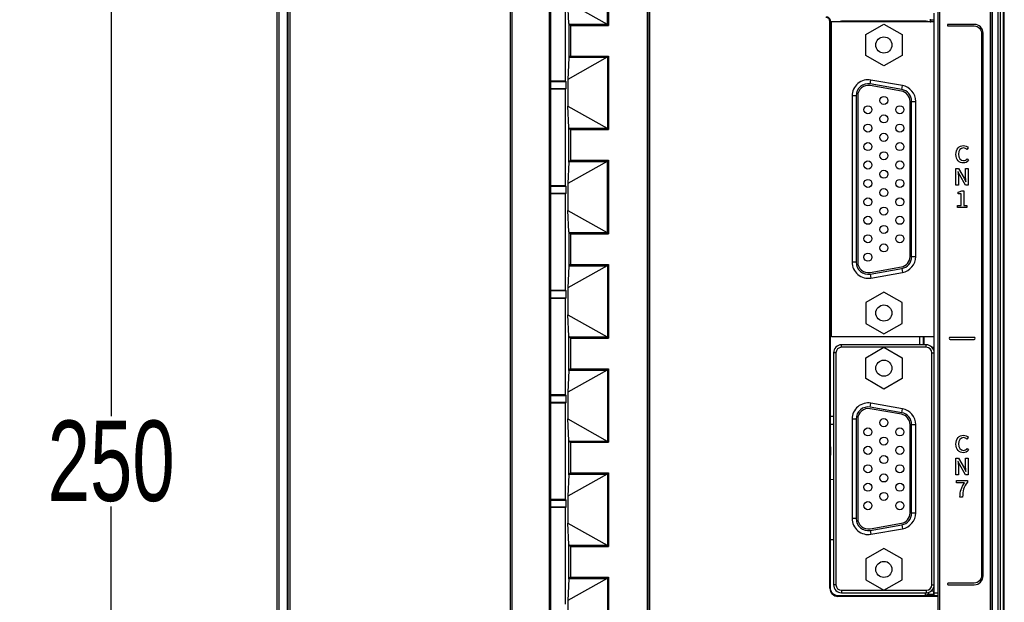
# Model space of a CAD drawing. Header units: millimetres. Extents: x -57 to 1892, y -935 to -279.
# Tile 23 of 41: x 1093 to 1216, y -507 to -434. Entities that reach past the tile are written whole.
import ezdxf

# ---------------------------------------------------------------- set-up
doc = ezdxf.new("R2010")
doc.units = ezdxf.units.MM
doc.header["$LTSCALE"] = 30.734
doc.header["$PDMODE"] = 3
doc.header["$PDSIZE"] = 2
doc.layers.get('0').update_dxf_attribs({"linetype": 'CONTINUOUS'})
doc.layers.get('Defpoints').update_dxf_attribs({"linetype": 'CONTINUOUS'})
for name, color, linetype in [('00_COMPONENTS', 7, 'CONTINUOUS'), ('02___PRT_ALL_AXES', 7, 'CONTINUOUS'), ('03___PRT_ALL_CURVES', 7, 'CONTINUOUS'), ('08_ALL_DRAFTS', 7, 'CONTINUOUS'), ('09_ALL_ROUNDS', 7, 'CONTINUOUS'), ('10_ALL_CHAMFER', 7, 'CONTINUOUS'), ('ECAD_05020012', 7, 'CONTINUOUS'), ('ECAD_05020249', 7, 'CONTINUOUS'), ('ECAD_05025212', 7, 'CONTINUOUS'), ('ECAD_08030001', 7, 'CONTINUOUS'), ('ECAD_09030176', 7, 'CONTINUOUS'), ('ECAD_11011001', 7, 'CONTINUOUS'), ('ECAD_15160126', 7, 'CONTINUOUS'), ('ECAD_15160269', 7, 'CONTINUOUS'), ('ECAD_28010001', 7, 'CONTINUOUS'), ('layer 3', 7, 'CONTINUOUS'), ('标注', 2, 'CONTINUOUS')]:
    doc.layers.add(name, color=color, linetype=linetype)
doc.styles.get("Standard").update_dxf_attribs({"font": 'txt', "width": 0.707})
doc.dimstyles.get("Standard").update_dxf_attribs({"dimtxt": 10, "dimasz": 4, "dimexe": 2, "dimexo": 0, "dimtad": 0, "dimtih": 1, "dimtoh": 1, "dimdec": 1, "dimdsep": 46, "dimtxsty": 'Standard', "dimcen": 0.09, "dimclrd": 256, "dimclre": 256, "dimclrt": 256, "dimadec": 0, "dimazin": 0, "dimtp": 0.01, "dimtm": 0.01, "dimtfac": 1, "dimtdec": 1, "dimtofl": 0, "dimtmove": 0, "dimatfit": 3, "dimfxl": 0, "dimtolj": 1, "dimarcsym": 0})

# ---------------------------------------------------------------- blocks, each defined once
blk = doc.blocks.new('*D39')
at = {"layer": 'Defpoints', "color": 0}
for p in [(1125.94, -364.35), (1104.74, -614.35), (1125.94, -614.35)]:
    blk.add_point(p, dxfattribs=at)
at = {"layer": '标注', "lineweight": -2}
for p, q in [((1125.94, -364.35), (1102.74, -364.35)), ((1104.74, -368.35), (1104.74, -483.72)), ((1104.74, -610.35), (1104.74, -494.97)), ((1125.94, -614.35), (1102.74, -614.35))]:
    blk.add_line(p, q, dxfattribs=at)
at = {"layer": '标注'}
for points in [[(1105.4, -368.35), (1104.07, -368.35), (1104.74, -364.35)], [(1104.07, -610.35), (1105.4, -610.35), (1104.74, -614.35)]]:
    blk.add_solid(points, dxfattribs=at)
at = {"layer": '标注', "color": 0, "insert": (1104.74, -489.35), "char_height": 10, "attachment_point": 5}
blk.add_mtext('\\A1;{\\A1;250}', dxfattribs=at)

msp = doc.modelspace()

# ---------------------------------------------------------------- linework, layer by layer
at = {"color": 7, "linetype": 'Continuous'}
for p, q in [((1214.84, -364.35), (1214.84, -614.35)), ((1215.14, -364.65), (1215.14, -614.05)), ((1215.56, -613.99), (1215.56, -364.71)), ((1215.64, -614.05), (1215.64, -364.65)), ((1125.61, -581.37), (1125.61, -392.35)), ((1126.96, -581.41), (1126.96, -392.31)), ((1154.34, -581.41), (1154.34, -392.31)), ((1125.31, -392.65), (1125.31, -581.07)), ((1126.64, -581.07), (1126.64, -392.65)), ((1126.66, -392.61), (1126.66, -581.11)), ((1154.53, -581.11), (1154.53, -392.61)), ((1159.14, -392.74), (1159.14, -580.98)), ((1159.25, -392.74), (1159.25, -580.98)), ((1159.34, -579.9), (1159.34, -392.83)), ((1171.34, -613.66), (1171.34, -397.26)), ((1171.54, -613.66), (1171.54, -397.26)), ((1171.57, -397.23), (1171.57, -613.69)), ((1166.39, -435.07), (1166.39, -426.17)), ((1166.51, -426.05), (1166.51, -435.19)), ((1161.58, -434.95), (1161.44, -432.29)), ((1161.44, -432.29), (1166.34, -435.03)), ((1161.58, -434.95), (1161.58, -439.22)), ((1161.61, -435.03), (1166.34, -435.03)), ((1161.78, -435.19), (1161.78, -438.99)), ((1161.78, -435.19), (1166.51, -435.19)), ((1166.42, -435.1), (1166.51, -435.19)), ((1166.34, -439.15), (1161.44, -441.89)), ((1161.58, -439.22), (1161.44, -441.89)), ((1161.61, -439.15), (1166.34, -439.15)), ((1161.78, -438.99), (1166.51, -438.99)), ((1166.39, -439.11), (1166.39, -448.01)), ((1166.51, -438.99), (1166.51, -448.13)), ((1161.44, -441.89), (1161.44, -445.23)), ((1161.58, -447.89), (1161.44, -445.23)), ((1161.44, -445.23), (1166.34, -447.97)), ((1161.58, -452.16), (1161.58, -447.89)), ((1161.61, -447.97), (1166.34, -447.97)), ((1161.78, -448.13), (1161.78, -451.93)), ((1161.78, -448.13), (1166.51, -448.13)), ((1166.42, -448.04), (1166.51, -448.13)), ((1166.34, -452.09), (1161.44, -454.83)), ((1161.58, -452.16), (1161.44, -454.83)), ((1161.61, -452.09), (1166.34, -452.09)), ((1161.78, -451.93), (1166.51, -451.93)), ((1166.39, -460.96), (1166.39, -452.05)), ((1166.51, -451.93), (1166.51, -461.08)), ((1161.44, -454.83), (1161.44, -458.18)), ((1161.58, -460.84), (1161.44, -458.18)), ((1161.44, -458.18), (1166.34, -460.92)), ((1161.58, -460.84), (1161.58, -465.11)), ((1161.61, -460.92), (1166.34, -460.92)), ((1161.78, -461.08), (1161.78, -464.88)), ((1161.78, -461.08), (1166.51, -461.08)), ((1166.42, -460.99), (1166.51, -461.08)), ((1166.34, -465.04), (1161.44, -467.78)), ((1161.58, -465.11), (1161.44, -467.78)), ((1161.61, -465.04), (1166.34, -465.04)), ((1161.78, -464.88), (1166.51, -464.88)), ((1166.39, -465), (1166.39, -473.92)), ((1166.51, -464.88), (1166.51, -474.04)), ((1161.44, -467.78), (1161.44, -471.14)), ((1161.58, -473.8), (1161.44, -471.14)), ((1161.44, -471.14), (1166.34, -473.88)), ((1161.58, -478.07), (1161.58, -473.8)), ((1161.61, -473.88), (1166.34, -473.88)), ((1161.78, -474.04), (1161.78, -477.84)), ((1161.78, -474.04), (1166.51, -474.04)), ((1166.42, -473.95), (1166.51, -474.04)), ((1166.34, -478), (1161.44, -480.74)), ((1161.61, -478), (1166.34, -478)), ((1161.78, -477.84), (1166.51, -477.84)), ((1166.39, -477.96), (1166.39, -486.86)), ((1166.51, -477.84), (1166.51, -486.98)), ((1161.58, -478.07), (1161.44, -480.74)), ((1161.44, -480.74), (1161.44, -484.08)), ((1161.58, -486.74), (1161.44, -484.08)), ((1161.44, -484.08), (1166.34, -486.82)), ((1161.58, -491.01), (1161.58, -486.74)), ((1161.61, -486.82), (1166.34, -486.82)), ((1161.78, -486.98), (1161.78, -490.78)), ((1161.78, -486.98), (1166.51, -486.98)), ((1166.42, -486.89), (1166.51, -486.98)), ((1166.34, -490.94), (1161.44, -493.68)), ((1161.58, -491.01), (1161.44, -493.68)), ((1161.61, -490.94), (1166.34, -490.94)), ((1161.78, -490.78), (1166.51, -490.78)), ((1166.39, -490.9), (1166.39, -499.8)), ((1166.51, -490.78), (1166.51, -499.92)), ((1161.44, -493.68), (1161.44, -497.02)), ((1161.58, -499.68), (1161.44, -497.02)), ((1161.44, -497.02), (1166.34, -499.76)), ((1161.58, -503.95), (1161.58, -499.68)), ((1161.61, -499.76), (1166.34, -499.76)), ((1161.78, -499.92), (1161.78, -503.72)), ((1161.78, -499.92), (1166.51, -499.92)), ((1166.42, -499.83), (1166.51, -499.92)), ((1161.78, -503.72), (1166.51, -503.72)), ((1166.51, -503.72), (1166.51, -512.86)), ((1166.34, -503.88), (1161.44, -506.62)), ((1161.58, -503.95), (1161.44, -506.62)), ((1161.61, -503.88), (1166.34, -503.88)), ((1166.39, -503.84), (1166.39, -512.74)), ((1161.44, -506.62), (1161.44, -509.96))]:
    msp.add_line(p, q, dxfattribs=at)
at = {"linetype": 'Continuous'}
for p, q in [((1213.92, -613.66), (1213.92, -397.26)), ((1214.12, -613.66), (1214.12, -397.26)), ((1214.14, -397.23), (1214.14, -613.69)), ((1194.05, -457.72), (1194.19, -457.72)), ((1194.19, -458.78), (1194.05, -458.78)), ((1194.05, -467.49), (1194.19, -467.49)), ((1194.19, -468.35), (1194.05, -468.35)), ((1194.05, -472.85), (1194.19, -472.85)), ((1194.19, -473.71), (1194.05, -473.71)), ((1194.05, -483.72), (1194.44, -483.72)), ((1194.44, -484.78), (1194.05, -484.78)), ((1194.44, -491.63), (1194.05, -491.62)), ((1194.05, -499.07), (1194.44, -499.07))]:
    msp.add_line(p, q, dxfattribs=at)
at = {"color": 7, "linetype": 'Continuous'}
for points in [[(1161.66, -435.07), (1161.63, -435.05), (1161.61, -435.03)], [(1161.78, -435.19), (1161.74, -435.16), (1161.71, -435.13), (1161.66, -435.07)], [(1166.39, -435.07), (1166.4, -435.08), (1166.42, -435.1)], [(1161.61, -439.15), (1161.63, -439.13), (1161.66, -439.1), (1161.71, -439.05)], [(1161.71, -439.05), (1161.74, -439.02), (1161.78, -438.99)], [(1166.43, -439.07), (1166.41, -439.09), (1166.39, -439.11)], [(1166.51, -438.99), (1166.49, -439.01), (1166.47, -439.03), (1166.43, -439.07)], [(1161.66, -448.01), (1161.63, -447.99), (1161.61, -447.97)], [(1161.78, -448.13), (1161.74, -448.1), (1161.71, -448.07), (1161.66, -448.01)], [(1166.39, -448.01), (1166.4, -448.02), (1166.42, -448.04)], [(1161.61, -452.09), (1161.63, -452.07), (1161.66, -452.04), (1161.71, -451.99)], [(1161.71, -451.99), (1161.74, -451.96), (1161.78, -451.93)], [(1166.43, -452.01), (1166.41, -452.03), (1166.39, -452.05)], [(1166.51, -451.93), (1166.49, -451.95), (1166.47, -451.97), (1166.43, -452.01)], [(1161.66, -460.96), (1161.63, -460.94), (1161.61, -460.92)], [(1161.78, -461.08), (1161.74, -461.05), (1161.71, -461.02), (1161.66, -460.96)], [(1166.39, -460.96), (1166.4, -460.97), (1166.42, -460.99)], [(1161.61, -465.04), (1161.63, -465.02), (1161.66, -464.99), (1161.71, -464.94)], [(1161.71, -464.94), (1161.74, -464.91), (1161.78, -464.88)], [(1166.43, -464.96), (1166.41, -464.98), (1166.39, -465)], [(1166.51, -464.88), (1166.49, -464.9), (1166.47, -464.92), (1166.43, -464.96)], [(1161.66, -473.92), (1161.63, -473.9), (1161.61, -473.88)], [(1161.78, -474.04), (1161.74, -474.01), (1161.71, -473.98), (1161.66, -473.92)], [(1166.39, -473.92), (1166.4, -473.93), (1166.42, -473.95)], [(1161.61, -478), (1161.63, -477.98), (1161.66, -477.95), (1161.71, -477.9)], [(1161.71, -477.9), (1161.74, -477.87), (1161.78, -477.84)], [(1166.43, -477.92), (1166.41, -477.94), (1166.39, -477.96)], [(1166.51, -477.84), (1166.49, -477.86), (1166.47, -477.88), (1166.43, -477.92)], [(1161.66, -486.86), (1161.63, -486.84), (1161.61, -486.82)], [(1161.78, -486.98), (1161.74, -486.95), (1161.71, -486.92), (1161.66, -486.86)], [(1166.39, -486.86), (1166.4, -486.87), (1166.42, -486.89)], [(1161.61, -490.94), (1161.63, -490.92), (1161.66, -490.89), (1161.71, -490.84)], [(1161.71, -490.84), (1161.74, -490.81), (1161.78, -490.78)], [(1166.43, -490.86), (1166.41, -490.88), (1166.39, -490.9)], [(1166.51, -490.78), (1166.49, -490.8), (1166.47, -490.82), (1166.43, -490.86)], [(1161.66, -499.8), (1161.63, -499.78), (1161.61, -499.76)], [(1161.78, -499.92), (1161.74, -499.89), (1161.71, -499.86), (1161.66, -499.8)], [(1166.39, -499.8), (1166.4, -499.81), (1166.42, -499.83)], [(1161.71, -503.78), (1161.74, -503.75), (1161.78, -503.72)], [(1166.51, -503.72), (1166.49, -503.74), (1166.47, -503.76), (1166.43, -503.8)], [(1161.61, -503.88), (1161.63, -503.86), (1161.66, -503.83), (1161.71, -503.78)], [(1166.43, -503.8), (1166.41, -503.82), (1166.39, -503.84)]]:
    msp.add_lwpolyline(points, dxfattribs=at)
for centre, major_axis, ratio, start_param, end_param in [((1161.78, -434.95), (0.2, 0), 0.700208, -3.106686, -2.530727), ((1166.19, -435.19), (0.25, 0), 0.8, 0.674741, 0.959931), ((1161.78, -439.23), (0.2, 0), 0.700208, 2.530727, 3.106686), ((1166.19, -438.99), (0.25, 0), 0.8, -0.959931, -0.674741), ((1161.78, -447.89), (0.2, 0), 0.700208, -3.106686, -2.530727), ((1166.19, -448.13), (0.25, 0), 0.8, 0.674741, 0.959931), ((1161.78, -452.17), (0.2, 0), 0.700208, 2.530727, 3.106686), ((1166.19, -451.93), (0.25, 0), 0.8, -0.959931, -0.674741), ((1161.78, -460.84), (0.2, 0), 0.700208, -3.106686, -2.530727), ((1166.19, -461.08), (0.25, 0), 0.8, 0.674741, 0.959931), ((1161.78, -465.12), (0.2, 0), 0.700208, 2.530727, 3.106686), ((1166.19, -464.88), (0.25, 0), 0.8, -0.959931, -0.674741), ((1161.78, -473.8), (0.2, 0), 0.700208, -3.106686, -2.530727), ((1166.19, -474.04), (0.25, 0), 0.8, 0.674741, 0.959931), ((1161.78, -478.08), (0.2, 0), 0.700208, 2.530727, 3.106686), ((1166.19, -477.84), (0.25, 0), 0.8, -0.959931, -0.674741), ((1161.78, -486.74), (0.2, 0), 0.700208, -3.106686, -2.530727), ((1166.19, -486.98), (0.25, 0), 0.8, 0.674741, 0.959931), ((1161.78, -491.02), (0.2, 0), 0.700208, 2.530727, 3.106686), ((1166.19, -490.78), (0.25, 0), 0.8, -0.959931, -0.674741), ((1161.78, -499.68), (0.2, 0), 0.700208, -3.106686, -2.530727), ((1166.19, -499.92), (0.25, 0), 0.8, 0.674741, 0.959931), ((1161.78, -503.96), (0.2, 0), 0.700208, 2.530727, 3.106686), ((1166.19, -503.72), (0.25, 0), 0.8, -0.959931, -0.674741)]:
    msp.add_ellipse(centre, major_axis=major_axis, ratio=ratio, start_param=start_param, end_param=end_param, dxfattribs=at)
at = {"layer": '00_COMPONENTS', "linetype": 'Continuous'}
for p, q in [((1206.94, -434.75), (1206.94, -433.67)), ((1195.44, -434.75), (1195.44, -434.67)), ((1205.94, -434.67), (1195.44, -434.67)), ((1198.44, -436.32), (1200.69, -435.02)), ((1200.69, -435.02), (1202.95, -436.32)), ((1205.94, -434.75), (1205.94, -434.67)), ((1198.44, -438.92), (1198.44, -436.32)), ((1202.95, -436.32), (1202.95, -438.92)), ((1200.69, -440.22), (1198.44, -438.92)), ((1202.95, -438.92), (1200.69, -440.22)), ((1199, -442.46), (1199.09, -441.97)), ((1202.9, -443.15), (1199, -442.46)), ((1202.99, -442.66), (1199.09, -441.97)), ((1202.87, -443.35), (1198.97, -442.66)), ((1202.9, -443.15), (1202.99, -442.66)), ((1196.74, -443.94), (1196.74, -464.6)), ((1197.24, -443.94), (1196.74, -443.94)), ((1197.24, -443.94), (1197.24, -464.6)), ((1197.44, -443.94), (1197.44, -464.6)), ((1203.94, -463.91), (1203.94, -444.63)), ((1204.14, -463.91), (1204.14, -444.63)), ((1204.14, -444.63), (1204.64, -444.63)), ((1204.64, -463.91), (1204.64, -444.63)), ((1197.24, -464.6), (1196.74, -464.6)), ((1204.14, -463.91), (1204.64, -463.91)), ((1198.97, -465.88), (1202.87, -465.19)), ((1199, -466.08), (1202.9, -465.39)), ((1202.9, -465.39), (1202.99, -465.88)), ((1199, -466.08), (1199.09, -466.57)), ((1199.09, -466.57), (1202.99, -465.88)), ((1200.69, -468.32), (1198.44, -469.62)), ((1202.95, -469.62), (1200.69, -468.32)), ((1198.44, -469.62), (1198.44, -472.22)), ((1202.95, -472.22), (1202.95, -469.62)), ((1198.44, -472.22), (1200.69, -473.52)), ((1200.69, -473.52), (1202.95, -472.22)), ((1206.94, -475.87), (1206.94, -473.89)), ((1206.94, -506.06), (1206.94, -504.67)), ((1206.94, -505.7), (1207.38, -505.7))]:
    msp.add_line(p, q, dxfattribs=at)
for centre, radius in [((1200.69, -437.62), 1), ((1200.69, -444.51), 0.5), ((1198.71, -445.66), 0.5), ((1202.67, -445.66), 0.5), ((1198.71, -447.95), 0.5), ((1200.69, -446.8), 0.5), ((1202.67, -447.95), 0.5), ((1200.69, -449.09), 0.5), ((1198.71, -450.24), 0.5), ((1202.67, -450.24), 0.5), ((1200.69, -451.38), 0.5), ((1198.71, -452.53), 0.5), ((1202.67, -452.53), 0.5), ((1200.69, -453.67), 0.5), ((1198.71, -454.82), 0.5), ((1202.67, -454.82), 0.5), ((1200.69, -455.96), 0.5), ((1198.71, -457.11), 0.5), ((1202.67, -457.11), 0.5), ((1200.69, -458.25), 0.5), ((1198.71, -459.4), 0.5), ((1202.67, -459.4), 0.5), ((1200.69, -460.54), 0.5), ((1198.71, -461.69), 0.5), ((1202.67, -461.69), 0.5), ((1200.69, -462.83), 0.5), ((1198.71, -463.98), 0.5), ((1200.69, -470.92), 1)]:
    msp.add_circle(centre, radius, dxfattribs=at)
for centre, radius, start, end in [((1195.44, -435.67), 1, 90, 112.4057), ((1205.94, -435.67), 1, 67.5936, 90), ((1198.74, -443.94), 2, 80, 180), ((1198.74, -443.94), 1.5, 80, 180), ((1198.74, -443.94), 1.3, 79.9999, 180.0001), ((1202.64, -444.63), 1.3, 359.9999, 80.0001), ((1202.64, -444.63), 1.5, 0, 80), ((1202.64, -444.63), 2, 0, 80), ((1198.74, -464.6), 2, 180, 280), ((1198.74, -464.6), 1.5, 180, 280), ((1198.74, -464.6), 1.3, 179.9999, 280.0001), ((1202.64, -463.91), 1.3, 279.9999, 0.0001), ((1202.64, -463.91), 1.5, 280, 0), ((1202.64, -463.91), 2, 280, 0)]:
    msp.add_arc(centre, radius, start, end, dxfattribs=at)
at = {"layer": '02___PRT_ALL_AXES', "color": 7, "linetype": 'Continuous'}
for p, q in [((1161.15, -442.1), (1161.15, -430.1)), ((1161.15, -442.1), (1159.34, -442.1)), ((1161.22, -442.18), (1159.34, -442.18)), ((1161.15, -442.1), (1161.22, -442.18)), ((1161.22, -443.02), (1161.22, -442.18)), ((1159.34, -443.02), (1161.22, -443.02)), ((1161.15, -443.1), (1159.34, -443.1)), ((1161.15, -443.1), (1161.22, -443.02)), ((1161.15, -455.1), (1161.15, -443.1)), ((1161.15, -455.1), (1159.34, -455.1)), ((1161.22, -455.18), (1159.34, -455.18)), ((1159.34, -456.02), (1161.22, -456.02)), ((1161.15, -455.1), (1161.22, -455.18)), ((1161.15, -456.1), (1161.22, -456.02)), ((1161.22, -456.02), (1161.22, -455.18)), ((1161.15, -456.1), (1159.34, -456.1)), ((1161.15, -468.1), (1161.15, -456.1)), ((1161.15, -468.1), (1159.34, -468.1)), ((1161.22, -468.18), (1159.34, -468.18)), ((1161.15, -468.1), (1161.22, -468.18)), ((1161.22, -469.02), (1161.22, -468.18)), ((1159.34, -469.02), (1161.22, -469.02)), ((1161.15, -469.1), (1159.34, -469.1)), ((1161.15, -469.1), (1161.22, -469.02)), ((1161.15, -481.1), (1161.15, -469.1)), ((1161.15, -481.1), (1159.34, -481.1)), ((1159.34, -481.18), (1161.22, -481.18)), ((1161.15, -481.1), (1161.22, -481.18)), ((1161.22, -482.02), (1161.22, -481.18)), ((1161.22, -482.02), (1159.34, -482.02)), ((1161.15, -482.1), (1159.34, -482.1)), ((1161.22, -482.02), (1161.15, -482.1)), ((1161.15, -494.1), (1161.15, -482.1)), ((1161.15, -494.1), (1159.34, -494.1)), ((1159.34, -494.18), (1161.22, -494.18)), ((1161.22, -495.02), (1159.34, -495.02)), ((1161.15, -495.1), (1159.34, -495.1)), ((1161.15, -494.1), (1161.22, -494.18)), ((1161.22, -495.02), (1161.15, -495.1)), ((1161.15, -507.1), (1161.15, -495.1)), ((1161.22, -495.02), (1161.22, -494.18))]:
    msp.add_line(p, q, dxfattribs=at)
at = {"layer": '03___PRT_ALL_CURVES', "color": 5, "linetype": 'Continuous'}
msp.add_line((1159.34, -579.9), (1159.34, -393.82), dxfattribs=at)
at = {"layer": '08_ALL_DRAFTS', "linetype": 'Continuous'}
for p, q in [((1194.05, -434.64), (1194.05, -456.54)), ((1194.05, -456.54), (1194.05, -457.56)), ((1194.05, -487.54), (1194.05, -457.56)), ((1194.05, -487.54), (1194.05, -488.56)), ((1194.05, -505.06), (1194.05, -488.56))]:
    msp.add_line(p, q, dxfattribs=at)
at = {"layer": '09_ALL_ROUNDS', "linetype": 'Continuous'}
for p, q in [((1207.4, -396.46), (1207.4, -509.8)), ((1207.6, -396.26), (1207.6, -509.8)), ((1193.99, -434.7), (1194.05, -434.64)), ((1193.99, -505.12), (1193.99, -434.7)), ((1207.39, -506.12), (1194.99, -506.12))]:
    msp.add_line(p, q, dxfattribs=at)
for centre, major_axis, start_param, end_param in [((1193.49, -434.7), (0.354, 0.354), -0.78466, 0.78466), ((1194.99, -505.12), (0.708, 0.708), -3.926252, -2.356933)]:
    msp.add_ellipse(centre, major_axis=major_axis, ratio=0.998524, start_param=start_param, end_param=end_param, dxfattribs=at)
msp.add_open_spline([(1194.05, -434.64), (1194.05, -434.51), (1193.95, -434.24), (1193.68, -434.14), (1193.55, -434.14)], degree=3, knots=[0, 0, 0, 0, 0.500021, 1, 1, 1, 1], dxfattribs=at)
at = {"layer": '10_ALL_CHAMFER', "linetype": 'Continuous'}
for p, q in [((1193.99, -505.12), (1194.05, -505.06)), ((1194.99, -506.12), (1195.05, -506.06)), ((1207.38, -506.06), (1195.05, -506.06))]:
    msp.add_line(p, q, dxfattribs=at)
msp.add_open_spline([(1195.05, -506.06), (1194.92, -506.06), (1194.66, -506.01), (1194.33, -505.79), (1194.1, -505.46), (1194.05, -505.19), (1194.05, -505.06)], degree=3, knots=[0, 0, 0, 0, 0.250025, 0.500032, 0.750025, 1, 1, 1, 1], dxfattribs=at)
at = {"layer": 'ECAD_05020012', "linetype": 'Continuous'}
for p, q in [((1206.94, -505.48), (1206.52, -505.48)), ((1206.94, -505.08), (1206.85, -505.08)), ((1206.94, -504.95), (1206.9, -504.95))]:
    msp.add_line(p, q, dxfattribs=at)
at = {"layer": 'ECAD_05020249', "linetype": 'Continuous'}
for p, q in [((1206.44, -434.42), (1206.44, -434.67)), ((1206.54, -434.6), (1206.44, -434.6)), ((1206.44, -434.67), (1206.54, -434.67))]:
    msp.add_line(p, q, dxfattribs=at)
at = {"layer": 'ECAD_05025212', "linetype": 'Continuous'}
for p, q in [((1206.44, -434.75), (1206.44, -434.74)), ((1206.44, -434.74), (1206.54, -434.74)), ((1206.54, -434.74), (1206.54, -434.54)), ((1206.94, -434.54), (1206.54, -434.54))]:
    msp.add_line(p, q, dxfattribs=at)
at = {"layer": 'ECAD_08030001', "linetype": 'Continuous'}
for p, q in [((1205.84, -506.06), (1205.84, -505.67)), ((1206.02, -505.83), (1206.94, -505.83)), ((1206.02, -505.83), (1206.02, -506.06)), ((1206.24, -505.62), (1206.24, -505.83)), ((1206.25, -505.83), (1206.25, -506.06)), ((1206.65, -506.06), (1206.65, -505.83)), ((1206.72, -506.06), (1206.72, -505.83)), ((1206.84, -505.48), (1206.84, -505.83))]:
    msp.add_line(p, q, dxfattribs=at)
at = {"layer": 'ECAD_09030176', "linetype": 'Continuous'}
for p, q in [((1205.17, -474.87), (1205.17, -473.89)), ((1206.74, -475.2), (1206.74, -475.27)), ((1206.94, -475.62), (1206.91, -475.62))]:
    msp.add_line(p, q, dxfattribs=at)
at = {"layer": 'ECAD_11011001', "linetype": 'Continuous'}
msp.add_line((1206.84, -505.78), (1206.94, -505.78), dxfattribs=at)
at = {"layer": 'ECAD_15160126', "linetype": 'Continuous'}
for p, q in [((1195.44, -475.17), (1195.44, -474.87)), ((1205.94, -474.87), (1195.44, -474.87)), ((1205.94, -475.17), (1195.44, -475.17)), ((1198.44, -476.47), (1200.69, -475.17)), ((1200.69, -475.17), (1202.95, -476.47)), ((1205.94, -475.17), (1205.94, -474.87)), ((1194.44, -475.87), (1194.44, -504.67)), ((1194.74, -475.87), (1194.44, -475.87)), ((1194.74, -475.87), (1194.74, -504.67)), ((1198.44, -479.07), (1198.44, -476.47)), ((1202.95, -476.47), (1202.95, -479.07)), ((1206.64, -475.87), (1206.94, -475.87)), ((1206.64, -504.67), (1206.64, -475.87)), ((1206.94, -504.67), (1206.94, -475.87)), ((1200.69, -480.37), (1198.44, -479.07)), ((1202.95, -479.07), (1200.69, -480.37)), ((1202.87, -483.5), (1198.97, -482.81)), ((1199, -482.62), (1199.09, -482.12)), ((1202.9, -483.3), (1199, -482.62)), ((1202.99, -482.81), (1199.09, -482.12)), ((1202.9, -483.3), (1202.99, -482.81)), ((1197.24, -484.09), (1196.74, -484.09)), ((1196.74, -484.09), (1196.74, -496.44)), ((1197.24, -484.09), (1197.24, -496.44)), ((1197.44, -484.09), (1197.44, -496.44)), ((1203.94, -495.76), (1203.94, -484.78)), ((1204.14, -484.78), (1204.64, -484.78)), ((1204.14, -495.76), (1204.14, -484.78)), ((1204.64, -495.76), (1204.64, -484.78)), ((1204.14, -495.76), (1204.64, -495.76)), ((1197.24, -496.44), (1196.74, -496.44)), ((1198.97, -497.72), (1202.87, -497.04)), ((1199, -497.92), (1202.9, -497.23)), ((1202.9, -497.23), (1202.99, -497.73)), ((1199, -497.92), (1199.09, -498.41)), ((1199.09, -498.41), (1202.99, -497.73)), ((1200.69, -500.17), (1198.44, -501.47)), ((1202.95, -501.47), (1200.69, -500.17)), ((1198.44, -501.47), (1198.44, -504.07)), ((1202.95, -504.07), (1202.95, -501.47)), ((1194.74, -504.67), (1194.44, -504.67)), ((1198.44, -504.07), (1200.69, -505.37)), ((1200.69, -505.37), (1202.95, -504.07)), ((1206.64, -504.67), (1206.94, -504.67)), ((1195.44, -505.37), (1205.94, -505.37)), ((1195.44, -505.37), (1195.44, -505.67)), ((1195.44, -505.67), (1205.94, -505.67)), ((1205.94, -505.37), (1205.94, -505.67))]:
    msp.add_line(p, q, dxfattribs=at)
for centre, radius in [((1200.69, -477.77), 1), ((1200.69, -484.54), 0.5), ((1198.71, -485.69), 0.5), ((1202.67, -485.69), 0.5), ((1200.69, -486.83), 0.5), ((1198.71, -487.98), 0.5), ((1202.67, -487.98), 0.5), ((1200.69, -489.12), 0.5), ((1198.71, -490.27), 0.5), ((1202.67, -490.27), 0.5), ((1200.69, -491.41), 0.5), ((1198.71, -492.56), 0.5), ((1202.67, -492.56), 0.5), ((1200.69, -493.7), 0.5), ((1198.71, -494.85), 0.5), ((1202.67, -494.85), 0.5), ((1200.69, -502.77), 1)]:
    msp.add_circle(centre, radius, dxfattribs=at)
for centre, radius, start, end in [((1195.44, -475.87), 1, 90, 180), ((1195.44, -475.87), 0.7, 90, 180), ((1205.94, -475.87), 1, 0, 90), ((1205.94, -475.87), 0.7, 0, 90), ((1198.74, -484.09), 2, 80, 180), ((1198.74, -484.09), 1.5, 80, 180), ((1198.74, -484.09), 1.3, 79.9999, 180.0001), ((1202.64, -484.78), 2, 0, 80), ((1202.64, -484.78), 1.3, 360, 80), ((1202.64, -484.78), 1.5, 0, 80), ((1202.64, -495.76), 1.3, 280, 0), ((1202.64, -495.76), 1.5, 280, 0), ((1202.64, -495.76), 2, 280, 0), ((1198.74, -496.44), 2, 180, 280), ((1198.74, -496.44), 1.5, 180, 280), ((1198.74, -496.44), 1.3, 179.9999, 280.0001), ((1195.44, -504.67), 1, 180, 270), ((1195.44, -504.67), 0.7, 180, 270), ((1205.94, -504.67), 1, 270, 0), ((1205.94, -504.67), 0.7, 270, 0)]:
    msp.add_arc(centre, radius, start, end, dxfattribs=at)
at = {"layer": 'ECAD_15160269', "linetype": 'Continuous'}
for p, q in [((1194.19, -473.89), (1194.19, -434.75)), ((1206.94, -434.75), (1194.19, -434.75)), ((1206.94, -473.89), (1206.94, -434.75)), ((1206.94, -473.89), (1194.19, -473.89))]:
    msp.add_line(p, q, dxfattribs=at)
at = {"layer": 'ECAD_28010001', "linetype": 'Continuous'}
for p, q in [((1205.59, -474.87), (1205.59, -473.89)), ((1205.69, -474.87), (1205.69, -473.89)), ((1206.94, -475.2), (1206.68, -475.2))]:
    msp.add_line(p, q, dxfattribs=at)
at = {"layer": 'layer 3'}
for points, knots in [([(1208.67, -435.26), (1208.61, -435.26), (1208.57, -435.21), (1208.57, -435.16), (1208.57, -435.16), (1208.57, -435.1), (1208.61, -435.06), (1208.67, -435.06), (1208.67, -435.06), (1208.67, -435.06), (1211.92, -435.06), (1211.92, -435.06), (1211.92, -435.06), (1212.22, -435.06), (1212.49, -435.18), (1212.69, -435.38), (1212.69, -435.38), (1212.89, -435.58), (1213.02, -435.86), (1213.02, -436.16), (1213.02, -436.16), (1213.02, -436.16), (1213.02, -503.57), (1213.02, -503.57), (1213.02, -503.57), (1213.02, -503.88), (1212.89, -504.15), (1212.69, -504.35), (1212.69, -504.35), (1212.49, -504.55), (1212.22, -504.67), (1211.92, -504.67), (1211.92, -504.67), (1211.92, -504.67), (1208.67, -504.67), (1208.67, -504.67), (1208.67, -504.67), (1208.61, -504.67), (1208.57, -504.63), (1208.57, -504.57), (1208.57, -504.57), (1208.57, -504.52), (1208.61, -504.47), (1208.67, -504.47), (1208.67, -504.47), (1208.67, -504.47), (1211.92, -504.47), (1211.92, -504.47), (1211.92, -504.47), (1212.16, -504.47), (1212.39, -504.37), (1212.55, -504.21), (1212.55, -504.21), (1212.71, -504.05), (1212.82, -503.82), (1212.82, -503.57), (1212.82, -503.57), (1212.82, -503.57), (1212.82, -436.16), (1212.82, -436.16), (1212.82, -436.16), (1212.82, -435.91), (1212.71, -435.69), (1212.55, -435.52), (1212.55, -435.52), (1212.39, -435.36), (1212.16, -435.26), (1211.92, -435.26), (1211.92, -435.26), (1211.92, -435.26), (1208.67, -435.26), (1208.67, -435.26)], [0, 0, 0, 0, 0.052632, 0.052632, 0.052632, 0.052632, 0.105263, 0.105263, 0.105263, 0.105263, 0.157895, 0.157895, 0.157895, 0.157895, 0.210526, 0.210526, 0.210526, 0.210526, 0.263158, 0.263158, 0.263158, 0.263158, 0.315789, 0.315789, 0.315789, 0.315789, 0.368421, 0.368421, 0.368421, 0.368421, 0.421053, 0.421053, 0.421053, 0.421053, 0.473684, 0.473684, 0.473684, 0.473684, 0.526316, 0.526316, 0.526316, 0.526316, 0.578947, 0.578947, 0.578947, 0.578947, 0.631579, 0.631579, 0.631579, 0.631579, 0.684211, 0.684211, 0.684211, 0.684211, 0.736842, 0.736842, 0.736842, 0.736842, 0.789474, 0.789474, 0.789474, 0.789474, 0.842105, 0.842105, 0.842105, 0.842105, 0.894737, 0.894737, 0.894737, 0.894737, 1, 1, 1, 1]), ([(1210.56, -452.28), (1210.83, -452.28), (1211.04, -452.17), (1211.21, -451.98), (1211.21, -451.98), (1211.21, -451.98), (1211.03, -451.77), (1211.03, -451.77), (1211.03, -451.77), (1210.91, -451.91), (1210.76, -451.99), (1210.57, -451.99), (1210.57, -451.99), (1210.2, -451.99), (1209.97, -451.69), (1209.97, -451.2), (1209.97, -451.2), (1209.97, -450.71), (1210.22, -450.41), (1210.58, -450.41), (1210.58, -450.41), (1210.75, -450.41), (1210.88, -450.48), (1210.99, -450.59), (1210.99, -450.59), (1210.99, -450.59), (1211.16, -450.39), (1211.16, -450.39), (1211.16, -450.39), (1211.04, -450.25), (1210.83, -450.12), (1210.57, -450.12), (1210.57, -450.12), (1210.05, -450.12), (1209.64, -450.53), (1209.64, -451.21), (1209.64, -451.21), (1209.64, -451.89), (1210.04, -452.28), (1210.56, -452.28)], [0, 0, 0, 0, 0.090909, 0.090909, 0.090909, 0.090909, 0.181818, 0.181818, 0.181818, 0.181818, 0.272727, 0.272727, 0.272727, 0.272727, 0.363636, 0.363636, 0.363636, 0.363636, 0.454545, 0.454545, 0.454545, 0.454545, 0.545455, 0.545455, 0.545455, 0.545455, 0.636364, 0.636364, 0.636364, 0.636364, 0.727273, 0.727273, 0.727273, 0.727273, 0.818182, 0.818182, 0.818182, 0.818182, 1, 1, 1, 1]), ([(1209.63, -455.03), (1209.63, -455.03), (1209.94, -455.03), (1209.94, -455.03), (1209.94, -455.03), (1209.94, -455.03), (1209.94, -454.05), (1209.94, -454.05), (1209.94, -454.05), (1209.94, -453.82), (1209.91, -453.58), (1209.89, -453.37), (1209.89, -453.37), (1209.89, -453.37), (1209.91, -453.37), (1209.91, -453.37), (1209.91, -453.37), (1209.91, -453.37), (1210.13, -453.8), (1210.13, -453.8), (1210.13, -453.8), (1210.13, -453.8), (1210.81, -455.03), (1210.81, -455.03), (1210.81, -455.03), (1210.81, -455.03), (1211.15, -455.03), (1211.15, -455.03), (1211.15, -455.03), (1211.15, -455.03), (1211.15, -452.95), (1211.15, -452.95), (1211.15, -452.95), (1211.15, -452.95), (1210.84, -452.95), (1210.84, -452.95), (1210.84, -452.95), (1210.84, -452.95), (1210.84, -453.92), (1210.84, -453.92), (1210.84, -453.92), (1210.84, -454.15), (1210.86, -454.4), (1210.88, -454.61), (1210.88, -454.61), (1210.88, -454.61), (1210.87, -454.61), (1210.87, -454.61), (1210.87, -454.61), (1210.87, -454.61), (1210.65, -454.17), (1210.65, -454.17), (1210.65, -454.17), (1210.65, -454.17), (1209.96, -452.95), (1209.96, -452.95), (1209.96, -452.95), (1209.96, -452.95), (1209.63, -452.95), (1209.63, -452.95), (1209.63, -452.95), (1209.63, -452.95), (1209.63, -455.03), (1209.63, -455.03)], [0, 0, 0, 0, 0.058824, 0.058824, 0.058824, 0.058824, 0.117647, 0.117647, 0.117647, 0.117647, 0.176471, 0.176471, 0.176471, 0.176471, 0.235294, 0.235294, 0.235294, 0.235294, 0.294118, 0.294118, 0.294118, 0.294118, 0.352941, 0.352941, 0.352941, 0.352941, 0.411765, 0.411765, 0.411765, 0.411765, 0.470588, 0.470588, 0.470588, 0.470588, 0.529412, 0.529412, 0.529412, 0.529412, 0.588235, 0.588235, 0.588235, 0.588235, 0.647059, 0.647059, 0.647059, 0.647059, 0.705882, 0.705882, 0.705882, 0.705882, 0.764706, 0.764706, 0.764706, 0.764706, 0.823529, 0.823529, 0.823529, 0.823529, 0.882353, 0.882353, 0.882353, 0.882353, 1, 1, 1, 1]), ([(1209.83, -457.82), (1209.83, -457.82), (1211.01, -457.82), (1211.01, -457.82), (1211.01, -457.82), (1211.01, -457.82), (1211.01, -457.55), (1211.01, -457.55), (1211.01, -457.55), (1211.01, -457.55), (1210.6, -457.55), (1210.6, -457.55), (1210.6, -457.55), (1210.6, -457.55), (1210.6, -455.74), (1210.6, -455.74), (1210.6, -455.74), (1210.6, -455.74), (1210.36, -455.74), (1210.36, -455.74), (1210.36, -455.74), (1210.24, -455.81), (1210.1, -455.86), (1209.91, -455.9), (1209.91, -455.9), (1209.91, -455.9), (1209.91, -456.1), (1209.91, -456.1), (1209.91, -456.1), (1209.91, -456.1), (1210.28, -456.1), (1210.28, -456.1), (1210.28, -456.1), (1210.28, -456.1), (1210.28, -457.55), (1210.28, -457.55), (1210.28, -457.55), (1210.28, -457.55), (1209.83, -457.55), (1209.83, -457.55), (1209.83, -457.55), (1209.83, -457.55), (1209.83, -457.82), (1209.83, -457.82)], [0, 0, 0, 0, 0.083333, 0.083333, 0.083333, 0.083333, 0.166667, 0.166667, 0.166667, 0.166667, 0.25, 0.25, 0.25, 0.25, 0.333333, 0.333333, 0.333333, 0.333333, 0.416667, 0.416667, 0.416667, 0.416667, 0.5, 0.5, 0.5, 0.5, 0.583333, 0.583333, 0.583333, 0.583333, 0.666667, 0.666667, 0.666667, 0.666667, 0.75, 0.75, 0.75, 0.75, 0.833333, 0.833333, 0.833333, 0.833333, 1, 1, 1, 1]), ([(1211.92, -473.94), (1211.98, -473.94), (1212.04, -473.99), (1212.04, -474.06), (1212.04, -474.06), (1212.04, -474.13), (1211.98, -474.19), (1211.92, -474.19), (1211.92, -474.19), (1211.92, -474.19), (1208.92, -474.19), (1208.92, -474.19), (1208.92, -474.19), (1208.85, -474.19), (1208.79, -474.13), (1208.79, -474.06), (1208.79, -474.06), (1208.79, -473.99), (1208.85, -473.94), (1208.92, -473.94), (1208.92, -473.94), (1208.92, -473.94), (1211.92, -473.94), (1211.92, -473.94)], [0, 0, 0, 0, 0.142857, 0.142857, 0.142857, 0.142857, 0.285714, 0.285714, 0.285714, 0.285714, 0.428571, 0.428571, 0.428571, 0.428571, 0.571429, 0.571429, 0.571429, 0.571429, 0.714286, 0.714286, 0.714286, 0.714286, 1, 1, 1, 1]), ([(1210.56, -488.27), (1210.83, -488.27), (1211.04, -488.16), (1211.21, -487.97), (1211.21, -487.97), (1211.21, -487.97), (1211.03, -487.76), (1211.03, -487.76), (1211.03, -487.76), (1210.91, -487.9), (1210.76, -487.98), (1210.57, -487.98), (1210.57, -487.98), (1210.2, -487.98), (1209.97, -487.68), (1209.97, -487.19), (1209.97, -487.19), (1209.97, -486.7), (1210.22, -486.4), (1210.58, -486.4), (1210.58, -486.4), (1210.75, -486.4), (1210.88, -486.47), (1210.99, -486.58), (1210.99, -486.58), (1210.99, -486.58), (1211.16, -486.38), (1211.16, -486.38), (1211.16, -486.38), (1211.04, -486.24), (1210.83, -486.11), (1210.57, -486.11), (1210.57, -486.11), (1210.05, -486.11), (1209.64, -486.52), (1209.64, -487.2), (1209.64, -487.2), (1209.64, -487.88), (1210.04, -488.27), (1210.56, -488.27)], [0, 0, 0, 0, 0.090909, 0.090909, 0.090909, 0.090909, 0.181818, 0.181818, 0.181818, 0.181818, 0.272727, 0.272727, 0.272727, 0.272727, 0.363636, 0.363636, 0.363636, 0.363636, 0.454545, 0.454545, 0.454545, 0.454545, 0.545455, 0.545455, 0.545455, 0.545455, 0.636364, 0.636364, 0.636364, 0.636364, 0.727273, 0.727273, 0.727273, 0.727273, 0.818182, 0.818182, 0.818182, 0.818182, 1, 1, 1, 1]), ([(1209.63, -491.02), (1209.63, -491.02), (1209.94, -491.02), (1209.94, -491.02), (1209.94, -491.02), (1209.94, -491.02), (1209.94, -490.04), (1209.94, -490.04), (1209.94, -490.04), (1209.94, -489.81), (1209.91, -489.57), (1209.89, -489.36), (1209.89, -489.36), (1209.89, -489.36), (1209.91, -489.36), (1209.91, -489.36), (1209.91, -489.36), (1209.91, -489.36), (1210.13, -489.79), (1210.13, -489.79), (1210.13, -489.79), (1210.13, -489.79), (1210.81, -491.02), (1210.81, -491.02), (1210.81, -491.02), (1210.81, -491.02), (1211.15, -491.02), (1211.15, -491.02), (1211.15, -491.02), (1211.15, -491.02), (1211.15, -488.94), (1211.15, -488.94), (1211.15, -488.94), (1211.15, -488.94), (1210.84, -488.94), (1210.84, -488.94), (1210.84, -488.94), (1210.84, -488.94), (1210.84, -489.91), (1210.84, -489.91), (1210.84, -489.91), (1210.84, -490.14), (1210.86, -490.39), (1210.88, -490.6), (1210.88, -490.6), (1210.88, -490.6), (1210.87, -490.6), (1210.87, -490.6), (1210.87, -490.6), (1210.87, -490.6), (1210.65, -490.16), (1210.65, -490.16), (1210.65, -490.16), (1210.65, -490.16), (1209.96, -488.94), (1209.96, -488.94), (1209.96, -488.94), (1209.96, -488.94), (1209.63, -488.94), (1209.63, -488.94), (1209.63, -488.94), (1209.63, -488.94), (1209.63, -491.02), (1209.63, -491.02)], [0, 0, 0, 0, 0.058824, 0.058824, 0.058824, 0.058824, 0.117647, 0.117647, 0.117647, 0.117647, 0.176471, 0.176471, 0.176471, 0.176471, 0.235294, 0.235294, 0.235294, 0.235294, 0.294118, 0.294118, 0.294118, 0.294118, 0.352941, 0.352941, 0.352941, 0.352941, 0.411765, 0.411765, 0.411765, 0.411765, 0.470588, 0.470588, 0.470588, 0.470588, 0.529412, 0.529412, 0.529412, 0.529412, 0.588235, 0.588235, 0.588235, 0.588235, 0.647059, 0.647059, 0.647059, 0.647059, 0.705882, 0.705882, 0.705882, 0.705882, 0.764706, 0.764706, 0.764706, 0.764706, 0.823529, 0.823529, 0.823529, 0.823529, 0.882353, 0.882353, 0.882353, 0.882353, 1, 1, 1, 1]), ([(1210.13, -493.81), (1210.13, -493.81), (1210.46, -493.81), (1210.46, -493.81), (1210.46, -493.81), (1210.49, -493), (1210.57, -492.54), (1211.06, -491.93), (1211.06, -491.93), (1211.06, -491.93), (1211.06, -491.73), (1211.06, -491.73), (1211.06, -491.73), (1211.06, -491.73), (1209.72, -491.73), (1209.72, -491.73), (1209.72, -491.73), (1209.72, -491.73), (1209.72, -492.01), (1209.72, -492.01), (1209.72, -492.01), (1209.72, -492.01), (1210.7, -492.01), (1210.7, -492.01), (1210.7, -492.01), (1210.3, -492.56), (1210.16, -493.05), (1210.13, -493.81)], [0, 0, 0, 0, 0.125, 0.125, 0.125, 0.125, 0.25, 0.25, 0.25, 0.25, 0.375, 0.375, 0.375, 0.375, 0.5, 0.5, 0.5, 0.5, 0.625, 0.625, 0.625, 0.625, 0.75, 0.75, 0.75, 0.75, 1, 1, 1, 1])]:
    msp.add_open_spline(points, degree=3, knots=knots, dxfattribs=at)

# ---------------------------------------------------------------- dimensions: what is measured, and where the dimension line sits
at = {"layer": '标注', "color": 2}
dim = msp.add_linear_dim(base=(1104.74, -614.35), p1=(1125.94, -364.35), p2=(1125.94, -614.35), angle=90, text='{\\A1;<>}', dimstyle='Standard', override={"dimdec": 0, "dimzin": 0, "dimtxsty": 'Standard', "dimcen": 5.0292, "dimclrt": 0, "dimtdec": 4, "dimtzin": 0}, dxfattribs=at)
dim.commit()
dim.dimension.update_dxf_attribs({"geometry": '*D39', "text_midpoint": (1104.74, -489.35)})

doc.saveas('drawing.dxf')
